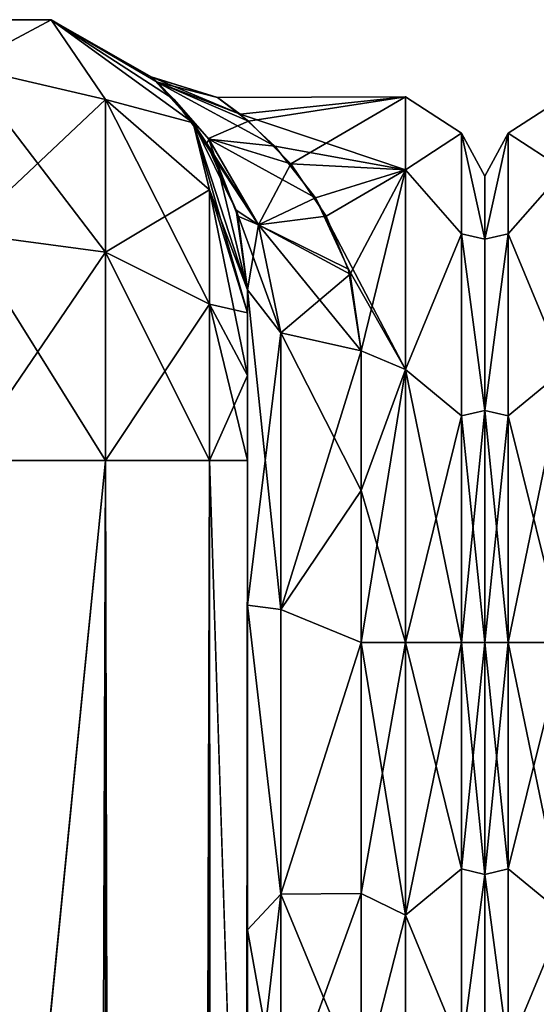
# Model space of a CAD drawing. Extents: x -23 to 700, y -1799 to -1.
# Tile 136 of 212: x 26 to 48, y -44 to -1. Entities that reach past the tile are written whole.
import ezdxf

# ---------------------------------------------------------------- set-up
doc = ezdxf.new("R2010")
doc.units = 0
doc.header["$LTSCALE"] = 67.568058
for name, color, linetype in [('40', 7, 'CONTINUOUS'), ('41', 7, 'CONTINUOUS'), ('6', 7, 'CONTINUOUS'), ('897', 7, 'CONTINUOUS'), ('899', 7, 'CONTINUOUS'), ('900', 7, 'CONTINUOUS'), ('901', 7, 'CONTINUOUS'), ('915', 7, 'CONTINUOUS'), ('916', 7, 'CONTINUOUS'), ('917', 7, 'CONTINUOUS'), ('918', 7, 'CONTINUOUS'), ('919', 7, 'CONTINUOUS'), ('930', 7, 'CONTINUOUS'), ('931', 7, 'CONTINUOUS'), ('935', 7, 'CONTINUOUS'), ('938', 7, 'CONTINUOUS'), ('939', 7, 'CONTINUOUS')]:
    doc.layers.add(name, color=color, linetype=linetype)

msp = doc.modelspace()

# ---------------------------------------------------------------- linework, layer by layer
at = {"layer": '40', "linetype": 'CONTINUOUS'}
for points in [[(49.5, -7.215, 12), (49.5, -4, 0), (47.025, -5.601, 5.112), (49.5, -7.215, 12)], [(49.5, -4, 0), (49.5, -7.215, -12), (47.025, -5.601, -5.112), (49.5, -4, 0)], [(49.5, -4, 0), (47.025, -5.601, -5.112), (47.025, -5.601, 5.112), (49.5, -4, 0)], [(46, -10.269, -10.281), (46, -7.5, 0), (47.025, -5.601, -5.112), (46, -10.269, -10.281)], [(47.025, -10.038, -14.325), (46, -10.269, -10.281), (47.025, -5.601, -5.112), (47.025, -10.038, -14.325)], [(46, -7.5, 0), (46, -10.269, 10.281), (47.025, -5.601, 5.112), (46, -7.5, 0)], [(47.025, -5.601, -5.112), (46, -7.5, 0), (47.025, -5.601, 5.112), (47.025, -5.601, -5.112)], [(47.025, -5.601, 5.112), (46, -10.269, 10.281), (47.025, -10.038, 14.325), (47.025, -5.601, 5.112)], [(49.5, -7.215, 12), (47.025, -5.601, 5.112), (47.025, -10.038, 14.325), (49.5, -7.215, 12)], [(49.5, -7.215, -12), (47.025, -10.038, -14.325), (47.025, -5.601, -5.112), (49.5, -7.215, -12)], [(49.5, -16, 20.785), (49.5, -7.215, 12), (47.025, -10.038, 14.325), (49.5, -16, 20.785)], [(49.5, -7.215, -12), (49.5, -16, -20.785), (47.025, -10.038, -14.325), (49.5, -7.215, -12)], [(46, -17.796, -17.773), (46, -10.269, -10.281), (47.025, -10.038, -14.325), (46, -17.796, -17.773)], [(47.025, -18.032, -20.7), (46, -17.796, -17.773), (47.025, -10.038, -14.325), (47.025, -18.032, -20.7)], [(46, -10.269, 10.281), (46, -17.796, 17.773), (47.025, -10.038, 14.325), (46, -10.269, 10.281)], [(47.025, -10.038, 14.325), (46, -17.796, 17.773), (47.025, -18.032, 20.7), (47.025, -10.038, 14.325)], [(49.5, -16, 20.785), (47.025, -10.038, 14.325), (47.025, -18.032, 20.7), (49.5, -16, 20.785)], [(49.5, -16, -20.785), (47.025, -18.032, -20.7), (47.025, -10.038, -14.325), (49.5, -16, -20.785)], [(49.5, -28, 24), (49.5, -16, 20.785), (47.025, -28, 22.975), (49.5, -28, 24)], [(47.025, -28, 22.975), (49.5, -16, 20.785), (47.025, -18.032, 20.7), (47.025, -28, 22.975)], [(49.5, -16, -20.785), (49.5, -28, -24), (47.025, -18.032, -20.7), (49.5, -16, -20.785)], [(46, -28, -20.5), (46, -17.796, -17.773), (47.025, -28, -22.975), (46, -28, -20.5)], [(47.025, -28, -22.975), (46, -17.796, -17.773), (47.025, -18.032, -20.7), (47.025, -28, -22.975)], [(46, -17.796, 17.773), (46, -28, 20.5), (47.025, -18.032, 20.7), (46, -17.796, 17.773)], [(46, -28, 20.5), (47.025, -28, 22.975), (47.025, -18.032, 20.7), (46, -28, 20.5)], [(49.5, -28, -24), (47.025, -28, -22.975), (47.025, -18.032, -20.7), (49.5, -28, -24)]]:
    msp.add_3dface(points, dxfattribs=at)
at = {"layer": '41', "linetype": 'CONTINUOUS'}
for points in [[(46, -38.204, -17.773), (46, -28, -20.5), (47.025, -37.968, -20.7), (46, -38.204, -17.773)], [(47.025, -37.968, -20.7), (46, -28, -20.5), (47.025, -28, -22.975), (47.025, -37.968, -20.7)], [(46, -28, 20.5), (46, -38.204, 17.773), (47.025, -28, 22.975), (46, -28, 20.5)], [(47.025, -28, 22.975), (46, -38.204, 17.773), (47.025, -37.968, 20.7), (47.025, -28, 22.975)], [(49.5, -40, 20.785), (49.5, -28, 24), (47.025, -37.968, 20.7), (49.5, -40, 20.785)], [(49.5, -28, 24), (47.025, -28, 22.975), (47.025, -37.968, 20.7), (49.5, -28, 24)], [(49.5, -28, -24), (49.5, -40, -20.785), (47.025, -28, -22.975), (49.5, -28, -24)], [(49.5, -40, -20.785), (47.025, -37.968, -20.7), (47.025, -28, -22.975), (49.5, -40, -20.785)], [(47.025, -37.968, 20.7), (46, -38.204, 17.773), (47.025, -45.962, 14.325), (47.025, -37.968, 20.7)], [(47.025, -45.962, -14.325), (46, -38.204, -17.773), (47.025, -37.968, -20.7), (47.025, -45.962, -14.325)], [(49.5, -40, -20.785), (47.025, -45.962, -14.325), (47.025, -37.968, -20.7), (49.5, -40, -20.785)], [(49.5, -40, 20.785), (47.025, -37.968, 20.7), (47.025, -45.962, 14.325), (49.5, -40, 20.785)], [(46, -38.204, 17.773), (46, -45.731, 10.281), (47.025, -45.962, 14.325), (46, -38.204, 17.773)], [(46, -45.731, -10.281), (46, -38.204, -17.773), (47.025, -45.962, -14.325), (46, -45.731, -10.281)], [(49.5, -40, -20.785), (49.5, -48.785, -12), (47.025, -45.962, -14.325), (49.5, -40, -20.785)], [(49.5, -48.785, 12), (49.5, -40, 20.785), (47.025, -45.962, 14.325), (49.5, -48.785, 12)]]:
    msp.add_3dface(points, dxfattribs=at)
at = {"layer": '6', "linetype": 'CONTINUOUS'}
for points in [[(46, -7.5, 0), (46, -10.269, -10.281), (46, -48.5, 0), (46, -7.5, 0)], [(46, -10.269, 10.281), (46, -7.5, 0), (46, -45.731, 10.281), (46, -10.269, 10.281)], [(46, -45.731, 10.281), (46, -7.5, 0), (46, -48.5, 0), (46, -45.731, 10.281)], [(46, -10.269, -10.281), (46, -17.796, -17.773), (46, -45.731, -10.281), (46, -10.269, -10.281)], [(46, -48.5, 0), (46, -10.269, -10.281), (46, -45.731, -10.281), (46, -48.5, 0)], [(46, -17.796, 17.773), (46, -10.269, 10.281), (46, -38.204, 17.773), (46, -17.796, 17.773)], [(46, -38.204, 17.773), (46, -10.269, 10.281), (46, -45.731, 10.281), (46, -38.204, 17.773)], [(46, -17.796, -17.773), (46, -28, -20.5), (46, -38.204, -17.773), (46, -17.796, -17.773)], [(46, -45.731, -10.281), (46, -17.796, -17.773), (46, -38.204, -17.773), (46, -45.731, -10.281)], [(46, -28, 20.5), (46, -17.796, 17.773), (46, -38.204, 17.773), (46, -28, 20.5)]]:
    msp.add_3dface(points, dxfattribs=at)
at = {"layer": '897', "linetype": 'CONTINUOUS'}
for points in [[(35.55, -56.093, 33.614), (35.55, -52.011, 25.648), (35.55, -12.5, 33.5), (35.55, -56.093, 33.614)], [(35.55, -12.5, 33.5), (35.55, -52.011, 25.648), (35.55, -26.36, 28.954), (35.55, -12.5, 33.5)], [(35.55, -13.504, 37.24), (35.55, -56.093, 33.614), (35.55, -12.5, 33.5), (35.55, -13.504, 37.24)], [(35.55, -12.5, 24.51), (35.55, -12.5, 33.5), (35.55, -26.36, 28.954), (35.55, -12.5, 24.51)], [(35.55, -12.5, -33.5), (35.55, -12.5, -24.51), (35.55, -26.36, -28.954), (35.55, -12.5, -33.5)], [(35.55, -13.504, -37.24), (35.55, -12.5, -33.5), (35.55, -56.092, -33.612), (35.55, -13.504, -37.24)], [(35.55, -56.092, -33.612), (35.55, -12.5, -33.5), (35.55, -26.36, -28.954), (35.55, -56.092, -33.612)], [(35.55, -63.189, 39.074), (35.55, -56.093, 33.614), (35.55, -13.504, 37.24), (35.55, -63.189, 39.074)], [(35.55, -16.257, 39.994), (35.55, -63.189, 39.074), (35.55, -13.504, 37.24), (35.55, -16.257, 39.994)], [(35.55, -16.257, -39.994), (35.55, -13.504, -37.24), (35.55, -63.187, -39.073), (35.55, -16.257, -39.994)], [(35.55, -63.187, -39.073), (35.55, -13.504, -37.24), (35.55, -56.092, -33.612), (35.55, -63.187, -39.073)], [(35.55, -20, 41), (35.55, -63.189, 39.074), (35.55, -16.257, 39.994), (35.55, -20, 41)], [(35.55, -20, -41), (35.55, -16.257, -39.994), (35.55, -71.85, -41), (35.55, -20, -41)], [(35.55, -71.85, -41), (35.55, -16.257, -39.994), (35.55, -63.187, -39.073), (35.55, -71.85, -41)], [(35.55, -71.85, 41), (35.55, -63.189, 39.074), (35.55, -20, 41), (35.55, -71.85, 41)], [(35.55, -26.36, 28.954), (35.55, -52.011, 25.648), (35.55, -40.647, 26.097), (35.55, -26.36, 28.954)], [(35.55, -40.647, -26.097), (35.55, -56.092, -33.612), (35.55, -26.36, -28.954), (35.55, -40.647, -26.097)], [(35.55, -52.011, 25.648), (35.55, -51.704, 16.707), (35.55, -40.647, 26.097), (35.55, -52.011, 25.648)], [(35.55, -52.01, -25.647), (35.55, -56.092, -33.612), (35.55, -40.647, -26.097), (35.55, -52.01, -25.647)], [(35.55, -51.704, -16.707), (35.55, -52.01, -25.647), (35.55, -40.647, -26.097), (35.55, -51.704, -16.707)]]:
    msp.add_3dface(points, dxfattribs=at)
at = {"layer": '899', "linetype": 'CONTINUOUS'}
for points in [[(46, -7.5, 0), (46, -10.269, 10.281), (46, -48.5, 0), (46, -7.5, 0)], [(46, -10.269, -10.281), (46, -7.5, 0), (46, -45.731, -10.281), (46, -10.269, -10.281)], [(46, -45.731, -10.281), (46, -7.5, 0), (46, -48.5, 0), (46, -45.731, -10.281)], [(46, -10.269, 10.281), (46, -17.796, 17.773), (46, -45.731, 10.281), (46, -10.269, 10.281)], [(46, -48.5, 0), (46, -10.269, 10.281), (46, -45.731, 10.281), (46, -48.5, 0)], [(46, -17.796, -17.773), (46, -10.269, -10.281), (46, -38.204, -17.773), (46, -17.796, -17.773)], [(46, -38.204, -17.773), (46, -10.269, -10.281), (46, -45.731, -10.281), (46, -38.204, -17.773)], [(46, -17.796, 17.773), (46, -28, 20.5), (46, -38.204, 17.773), (46, -17.796, 17.773)], [(46, -45.731, 10.281), (46, -17.796, 17.773), (46, -38.204, 17.773), (46, -45.731, 10.281)], [(46, -28, -20.5), (46, -17.796, -17.773), (46, -38.204, -17.773), (46, -28, -20.5)]]:
    msp.add_3dface(points, dxfattribs=at)
at = {"layer": '900', "linetype": 'CONTINUOUS'}
for points in [[(35.588, -5.068, 7.081), (42.5, -4, 0), (34.229, -4.033, 1.251), (35.588, -5.068, 7.081)], [(34.229, -4.033, 1.251), (42.5, -4, 0), (35.235, -4.769, -6.028), (34.229, -4.033, 1.251)], [(42.5, -4, 0), (42.5, -7.215, -12), (35.235, -4.769, -6.028), (42.5, -4, 0)], [(37.458, -6.951, 11.531), (42.5, -4, 0), (35.588, -5.068, 7.081), (37.458, -6.951, 11.531)], [(42.5, -7.215, 12), (42.5, -4, 0), (37.458, -6.951, 11.531), (42.5, -7.215, 12)], [(35.235, -4.769, -6.028), (42.5, -7.215, -12), (36.76, -6.175, -9.983), (35.235, -4.769, -6.028)], [(36.76, -6.175, -9.983), (42.5, -7.215, -12), (38.537, -8.454, -13.927), (36.76, -6.175, -9.983)], [(39.02, -9.25, 14.981), (42.5, -7.215, 12), (37.458, -6.951, 11.531), (39.02, -9.25, 14.981)], [(42.5, -7.215, -12), (42.5, -16, -20.785), (38.537, -8.454, -13.927), (42.5, -7.215, -12)], [(40.069, -11.798, 17.706), (42.5, -7.215, 12), (39.02, -9.25, 14.981), (40.069, -11.798, 17.706)], [(40.55, -15.172, 20.284), (42.5, -7.215, 12), (40.069, -11.798, 17.706), (40.55, -15.172, 20.284)], [(42.5, -16, 20.785), (42.5, -7.215, 12), (40.55, -15.172, 20.284), (42.5, -16, 20.785)], [(38.537, -8.454, -13.927), (42.5, -16, -20.785), (39.992, -11.579, -17.503), (38.537, -8.454, -13.927)], [(39.992, -11.579, -17.503), (42.5, -16, -20.785), (40.55, -15.172, -20.284), (39.992, -11.579, -17.503)], [(40.55, -15.172, -20.284), (42.5, -16, -20.785), (40.55, -21.323, -23.052), (40.55, -15.172, -20.284)], [(40.55, -21.323, 23.052), (42.5, -16, 20.785), (40.55, -15.172, 20.284), (40.55, -21.323, 23.052)], [(42.5, -16, -20.785), (42.5, -28, -24), (40.55, -21.323, -23.052), (42.5, -16, -20.785)], [(42.5, -28, 24), (42.5, -16, 20.785), (40.55, -28, 24), (42.5, -28, 24)], [(40.55, -28, 24), (42.5, -16, 20.785), (40.55, -21.323, 23.052), (40.55, -28, 24)], [(40.55, -21.323, -23.052), (42.5, -28, -24), (40.55, -28, -24), (40.55, -21.323, -23.052)]]:
    msp.add_3dface(points, dxfattribs=at)
at = {"layer": '901', "linetype": 'CONTINUOUS'}
for points in [[(40.55, -28, -24), (42.5, -28, -24), (42.5, -40, -20.785), (40.55, -28, -24)], [(42.5, -28, 24), (40.55, -28, 24), (40.55, -39.049, 21.305), (42.5, -28, 24)], [(42.5, -40, 20.785), (42.5, -28, 24), (40.55, -39.049, 21.305), (42.5, -40, 20.785)], [(40.55, -28, -24), (42.5, -40, -20.785), (40.55, -39.049, -21.305), (40.55, -28, -24)], [(40.55, -47.617, 13.826), (42.5, -40, 20.785), (40.55, -39.049, 21.305), (40.55, -47.617, 13.826)], [(40.55, -39.049, -21.305), (42.5, -40, -20.785), (40.55, -47.617, -13.826), (40.55, -39.049, -21.305)], [(42.5, -48.785, 12), (42.5, -40, 20.785), (40.55, -47.617, 13.826), (42.5, -48.785, 12)], [(42.5, -40, -20.785), (42.5, -48.785, -12), (40.55, -47.617, -13.826), (42.5, -40, -20.785)]]:
    msp.add_3dface(points, dxfattribs=at)
at = {"layer": '915', "linetype": 'CONTINUOUS'}
for points in [[(23.05, -1780, -53.5), (23, -1716.55, -53.5), (29.3, -20, -51.825), (23.05, -1780, -53.5)], [(23, -1716.55, -53.5), (23, -83.45, -53.5), (29.3, -20, -51.825), (23, -1716.55, -53.5)], [(29.3, -20, -51.825), (23, -83.45, -53.5), (23.05, -20, -53.5), (29.3, -20, -51.825)], [(29.3, -1780, -51.825), (23.05, -1780, -53.5), (29.3, -20, -51.825), (29.3, -1780, -51.825)], [(33.875, -1780, -47.25), (29.3, -1780, -51.825), (33.875, -20, -47.25), (33.875, -1780, -47.25)], [(33.875, -20, -47.25), (29.3, -1780, -51.825), (29.3, -20, -51.825), (33.875, -20, -47.25)], [(35.55, -20, -41), (35.55, -71.85, -41), (33.875, -1780, -47.25), (35.55, -20, -41)], [(35.55, -20, -41), (33.875, -1780, -47.25), (33.875, -20, -47.25), (35.55, -20, -41)]]:
    msp.add_3dface(points, dxfattribs=at)
at = {"layer": '916', "linetype": 'CONTINUOUS'}
for points in [[(19.187, -0.612, -33.5), (26.913, -0.612, -33.5), (23.05, -2.674, -43.491), (19.187, -0.612, -33.5)], [(23.05, -2.674, -43.491), (26.913, -0.612, -33.5), (29.3, -4.125, -42.654), (23.05, -2.674, -43.491)], [(26.913, -0.612, -33.5), (33.163, -5.153, -33.5), (29.3, -4.125, -42.654), (26.913, -0.612, -33.5)], [(23.05, -2.674, -43.491), (29.3, -4.125, -42.654), (23.05, -10, -50.821), (23.05, -2.674, -43.491)], [(29.3, -4.125, -42.654), (29.3, -10.837, -49.37), (23.05, -10, -50.821), (29.3, -4.125, -42.654)], [(29.3, -4.125, -42.654), (33.163, -5.153, -33.5), (33.875, -8.089, -40.369), (29.3, -4.125, -42.654)], [(29.3, -4.125, -42.654), (33.875, -8.089, -40.369), (29.3, -10.837, -49.37), (29.3, -4.125, -42.654)], [(33.163, -5.153, -33.5), (35.55, -12.5, -33.5), (33.875, -8.089, -40.369), (33.163, -5.153, -33.5)], [(33.875, -8.089, -40.369), (33.875, -13.125, -45.408), (29.3, -10.837, -49.37), (33.875, -8.089, -40.369)], [(35.55, -12.5, -33.5), (35.55, -13.504, -37.24), (33.875, -8.089, -40.369), (35.55, -12.5, -33.5)], [(33.875, -8.089, -40.369), (35.55, -13.504, -37.24), (33.875, -13.125, -45.408), (33.875, -8.089, -40.369)], [(29.3, -10.837, -49.37), (23.05, -20, -53.5), (23.05, -10, -50.821), (29.3, -10.837, -49.37)], [(29.3, -20, -51.825), (23.05, -20, -53.5), (29.3, -10.837, -49.37), (29.3, -20, -51.825)], [(33.875, -13.125, -45.408), (29.3, -20, -51.825), (29.3, -10.837, -49.37), (33.875, -13.125, -45.408)], [(33.875, -20, -47.25), (29.3, -20, -51.825), (33.875, -13.125, -45.408), (33.875, -20, -47.25)], [(35.55, -13.504, -37.24), (35.55, -16.257, -39.994), (33.875, -13.125, -45.408), (35.55, -13.504, -37.24)], [(35.55, -16.257, -39.994), (33.875, -20, -47.25), (33.875, -13.125, -45.408), (35.55, -16.257, -39.994)], [(35.55, -16.257, -39.994), (35.55, -20, -41), (33.875, -20, -47.25), (35.55, -16.257, -39.994)]]:
    msp.add_3dface(points, dxfattribs=at)
at = {"layer": '917', "linetype": 'CONTINUOUS'}
for points in [[(19.187, -0.612, 33.5), (26.913, -0.612, 33.5), (19.187, -0.612, -33.5), (19.187, -0.612, 33.5)], [(26.913, -0.612, 33.5), (26.913, -0.612, -33.5), (19.187, -0.612, -33.5), (26.913, -0.612, 33.5)], [(26.913, -0.612, 33.5), (33.163, -5.153, 33.5), (26.913, -0.612, -33.5), (26.913, -0.612, 33.5)], [(26.913, -0.612, -33.5), (33.163, -5.153, 33.5), (31.334, -3.139, 4.77), (26.913, -0.612, -33.5)], [(33.163, -5.153, -33.5), (26.913, -0.612, -33.5), (32.33, -4.126, -9.994), (33.163, -5.153, -33.5)], [(32.33, -4.126, -9.994), (26.913, -0.612, -33.5), (31.569, -3.353, -6.294), (32.33, -4.126, -9.994)], [(31.569, -3.353, -6.294), (26.913, -0.612, -33.5), (31.317, -3.124, -4.642), (31.569, -3.353, -6.294)], [(31.317, -3.124, -4.642), (26.913, -0.612, -33.5), (31.334, -3.139, 4.77), (31.317, -3.124, -4.642)], [(31.334, -3.139, 4.77), (33.163, -5.153, 33.5), (31.585, -3.367, 6.416), (31.334, -3.139, 4.77)], [(31.585, -3.367, 6.416), (33.163, -5.153, 33.5), (32.777, -4.649, 11.799), (31.585, -3.367, 6.416)], [(33.762, -6.058, -15.487), (33.163, -5.153, -33.5), (32.33, -4.126, -9.994), (33.762, -6.058, -15.487)], [(32.777, -4.649, 11.799), (33.163, -5.153, 33.5), (34.175, -6.8, 17.02), (32.777, -4.649, 11.799)], [(33.163, -5.153, 33.5), (35.55, -12.5, 33.5), (34.175, -6.8, 17.02), (33.163, -5.153, 33.5)], [(35.55, -12.5, -24.51), (35.55, -12.5, -33.5), (33.163, -5.153, -33.5), (35.55, -12.5, -24.51)], [(35.55, -12.5, -24.51), (33.163, -5.153, -33.5), (35.046, -8.986, -20.592), (35.55, -12.5, -24.51)], [(35.046, -8.986, -20.592), (33.163, -5.153, -33.5), (33.762, -6.058, -15.487), (35.046, -8.986, -20.592)], [(34.175, -6.8, 17.02), (35.55, -12.5, 33.5), (35.119, -9.248, 20.949), (34.175, -6.8, 17.02)], [(35.55, -12.5, 33.5), (35.55, -12.5, 24.51), (35.119, -9.248, 20.949), (35.55, -12.5, 33.5)]]:
    msp.add_3dface(points, dxfattribs=at)
at = {"layer": '918', "linetype": 'CONTINUOUS'}
for points in [[(26.913, -0.612, 33.5), (19.187, -0.612, 33.5), (23.05, -2.674, 43.491), (26.913, -0.612, 33.5)], [(29.3, -4.125, 42.654), (26.913, -0.612, 33.5), (23.05, -2.674, 43.491), (29.3, -4.125, 42.654)], [(33.163, -5.153, 33.5), (26.913, -0.612, 33.5), (29.3, -4.125, 42.654), (33.163, -5.153, 33.5)], [(23.05, -10, 50.821), (29.3, -10.837, 49.37), (23.05, -2.674, 43.491), (23.05, -10, 50.821)], [(29.3, -10.837, 49.37), (29.3, -4.125, 42.654), (23.05, -2.674, 43.491), (29.3, -10.837, 49.37)], [(29.3, -10.837, 49.37), (33.875, -13.125, 45.408), (29.3, -4.125, 42.654), (29.3, -10.837, 49.37)], [(33.875, -13.125, 45.408), (33.875, -8.089, 40.369), (29.3, -4.125, 42.654), (33.875, -13.125, 45.408)], [(33.875, -8.089, 40.369), (33.163, -5.153, 33.5), (29.3, -4.125, 42.654), (33.875, -8.089, 40.369)], [(35.55, -13.504, 37.24), (35.55, -12.5, 33.5), (33.163, -5.153, 33.5), (35.55, -13.504, 37.24)], [(35.55, -13.504, 37.24), (33.163, -5.153, 33.5), (33.875, -8.089, 40.369), (35.55, -13.504, 37.24)], [(35.55, -16.257, 39.994), (35.55, -13.504, 37.24), (33.875, -8.089, 40.369), (35.55, -16.257, 39.994)], [(33.875, -13.125, 45.408), (35.55, -16.257, 39.994), (33.875, -8.089, 40.369), (33.875, -13.125, 45.408)], [(23.05, -20, 53.5), (29.3, -20, 51.825), (23.05, -10, 50.821), (23.05, -20, 53.5)], [(23.05, -10, 50.821), (29.3, -20, 51.825), (29.3, -10.837, 49.37), (23.05, -10, 50.821)], [(29.3, -20, 51.825), (33.875, -20, 47.25), (29.3, -10.837, 49.37), (29.3, -20, 51.825)], [(29.3, -10.837, 49.37), (33.875, -20, 47.25), (33.875, -13.125, 45.408), (29.3, -10.837, 49.37)], [(35.55, -20, 41), (35.55, -16.257, 39.994), (33.875, -13.125, 45.408), (35.55, -20, 41)], [(33.875, -20, 47.25), (35.55, -20, 41), (33.875, -13.125, 45.408), (33.875, -20, 47.25)]]:
    msp.add_3dface(points, dxfattribs=at)
at = {"layer": '919', "linetype": 'CONTINUOUS'}
for points in [[(23, -83.45, 53.5), (29.3, -1780, 51.825), (23.05, -20, 53.5), (23, -83.45, 53.5)], [(23.05, -20, 53.5), (29.3, -1780, 51.825), (29.3, -20, 51.825), (23.05, -20, 53.5)], [(29.3, -1780, 51.825), (33.875, -1780, 47.25), (29.3, -20, 51.825), (29.3, -1780, 51.825)], [(29.3, -20, 51.825), (33.875, -1780, 47.25), (33.875, -20, 47.25), (29.3, -20, 51.825)], [(35.55, -1780, 41), (35.55, -1728.15, 41), (33.875, -20, 47.25), (35.55, -1780, 41)], [(33.875, -1780, 47.25), (35.55, -1780, 41), (33.875, -20, 47.25), (33.875, -1780, 47.25)], [(35.55, -1728.15, 41), (35.55, -71.85, 41), (33.875, -20, 47.25), (35.55, -1728.15, 41)], [(35.55, -71.85, 41), (35.55, -20, 41), (33.875, -20, 47.25), (35.55, -71.85, 41)]]:
    msp.add_3dface(points, dxfattribs=at)
at = {"layer": '930', "linetype": 'CONTINUOUS'}
for points in [[(34.229, -4.033, 1.251), (35.235, -4.769, -6.028), (31.317, -3.124, -4.642), (34.229, -4.033, 1.251)], [(34.229, -4.033, 1.251), (31.317, -3.124, -4.642), (31.334, -3.139, 4.77), (34.229, -4.033, 1.251)], [(35.235, -4.769, -6.028), (31.569, -3.353, -6.294), (31.317, -3.124, -4.642), (35.235, -4.769, -6.028)], [(34.229, -4.033, 1.251), (31.334, -3.139, 4.77), (31.585, -3.367, 6.416), (34.229, -4.033, 1.251)], [(35.235, -4.769, -6.028), (36.76, -6.175, -9.983), (31.569, -3.353, -6.294), (35.235, -4.769, -6.028)], [(31.569, -3.353, -6.294), (36.76, -6.175, -9.983), (33.849, -5.864, -12.637), (31.569, -3.353, -6.294)], [(32.33, -4.126, -9.994), (31.569, -3.353, -6.294), (33.849, -5.864, -12.637), (32.33, -4.126, -9.994)], [(35.588, -5.068, 7.081), (34.229, -4.033, 1.251), (31.585, -3.367, 6.416), (35.588, -5.068, 7.081)], [(35.588, -5.068, 7.081), (31.585, -3.367, 6.416), (33.834, -5.843, 12.599), (35.588, -5.068, 7.081)], [(31.585, -3.367, 6.416), (32.777, -4.649, 11.799), (33.834, -5.843, 12.599), (31.585, -3.367, 6.416)], [(33.762, -6.058, -15.487), (32.33, -4.126, -9.994), (33.849, -5.864, -12.637), (33.762, -6.058, -15.487)], [(32.777, -4.649, 11.799), (34.175, -6.8, 17.02), (33.834, -5.843, 12.599), (32.777, -4.649, 11.799)], [(37.458, -6.951, 11.531), (35.588, -5.068, 7.081), (33.834, -5.843, 12.599), (37.458, -6.951, 11.531)], [(36.038, -9.642, -17.669), (33.762, -6.058, -15.487), (33.849, -5.864, -12.637), (36.038, -9.642, -17.669)], [(35.046, -8.986, -20.592), (33.762, -6.058, -15.487), (36.038, -9.642, -17.669), (35.046, -8.986, -20.592)], [(36.033, -9.631, 17.656), (37.458, -6.951, 11.531), (33.834, -5.843, 12.599), (36.033, -9.631, 17.656)], [(34.175, -6.8, 17.02), (36.033, -9.631, 17.656), (33.834, -5.843, 12.599), (34.175, -6.8, 17.02)], [(36.76, -6.175, -9.983), (38.537, -8.454, -13.927), (33.849, -5.864, -12.637), (36.76, -6.175, -9.983)], [(38.537, -8.454, -13.927), (36.038, -9.642, -17.669), (33.849, -5.864, -12.637), (38.537, -8.454, -13.927)], [(34.175, -6.8, 17.02), (35.119, -9.248, 20.949), (36.033, -9.631, 17.656), (34.175, -6.8, 17.02)], [(39.02, -9.25, 14.981), (37.458, -6.951, 11.531), (36.033, -9.631, 17.656), (39.02, -9.25, 14.981)], [(38.537, -8.454, -13.927), (39.992, -11.579, -17.503), (36.038, -9.642, -17.669), (38.537, -8.454, -13.927)], [(35.55, -12.5, -24.51), (35.046, -8.986, -20.592), (37.014, -14.39, -21.522), (35.55, -12.5, -24.51)], [(37.014, -14.39, -21.522), (35.046, -8.986, -20.592), (36.038, -9.642, -17.669), (37.014, -14.39, -21.522)], [(35.119, -9.248, 20.949), (35.55, -12.5, 24.51), (36.033, -9.631, 17.656), (35.119, -9.248, 20.949)], [(40.069, -11.798, 17.706), (39.02, -9.25, 14.981), (36.033, -9.631, 17.656), (40.069, -11.798, 17.706)], [(35.55, -12.5, 24.51), (37.014, -14.39, 21.522), (36.033, -9.631, 17.656), (35.55, -12.5, 24.51)], [(37.014, -14.39, 21.522), (40.069, -11.798, 17.706), (36.033, -9.631, 17.656), (37.014, -14.39, 21.522)], [(39.992, -11.579, -17.503), (40.55, -15.172, -20.284), (36.038, -9.642, -17.669), (39.992, -11.579, -17.503)], [(40.55, -15.172, -20.284), (37.014, -14.39, -21.522), (36.038, -9.642, -17.669), (40.55, -15.172, -20.284)], [(40.55, -15.172, 20.284), (40.069, -11.798, 17.706), (37.014, -14.39, 21.522), (40.55, -15.172, 20.284)]]:
    msp.add_3dface(points, dxfattribs=at)
at = {"layer": '931', "linetype": 'CONTINUOUS'}
for points in [[(35.55, -26.36, -28.954), (35.55, -12.5, -24.51), (37.014, -26.55, -25.423), (35.55, -26.36, -28.954)], [(37.014, -26.55, -25.423), (35.55, -12.5, -24.51), (37.014, -14.39, -21.522), (37.014, -26.55, -25.423)], [(40.55, -15.172, -20.284), (40.55, -21.323, -23.052), (37.014, -14.39, -21.522), (40.55, -15.172, -20.284)], [(40.55, -21.323, -23.052), (37.014, -26.55, -25.423), (37.014, -14.39, -21.522), (40.55, -21.323, -23.052)], [(40.55, -21.323, -23.052), (40.55, -28, -24), (37.014, -26.55, -25.423), (40.55, -21.323, -23.052)], [(35.55, -40.647, -26.097), (35.55, -26.36, -28.954), (37.014, -39.075, -22.93), (35.55, -40.647, -26.097)], [(37.014, -39.075, -22.93), (35.55, -26.36, -28.954), (37.014, -26.55, -25.423), (37.014, -39.075, -22.93)], [(40.55, -28, -24), (37.014, -39.075, -22.93), (37.014, -26.55, -25.423), (40.55, -28, -24)], [(40.55, -28, -24), (40.55, -39.049, -21.305), (37.014, -39.075, -22.93), (40.55, -28, -24)], [(37.014, -48.814, -14.67), (35.55, -40.647, -26.097), (37.014, -39.075, -22.93), (37.014, -48.814, -14.67)], [(40.55, -39.049, -21.305), (40.55, -47.617, -13.826), (37.014, -39.075, -22.93), (40.55, -39.049, -21.305)], [(40.55, -47.617, -13.826), (37.014, -48.814, -14.67), (37.014, -39.075, -22.93), (40.55, -47.617, -13.826)], [(35.55, -51.704, -16.707), (35.55, -40.647, -26.097), (37.014, -48.814, -14.67), (35.55, -51.704, -16.707)]]:
    msp.add_3dface(points, dxfattribs=at)
at = {"layer": '935', "linetype": 'CONTINUOUS'}
for points in [[(35.55, -12.5, 24.51), (35.55, -26.36, 28.954), (37.014, -14.39, 21.522), (35.55, -12.5, 24.51)], [(37.014, -14.39, 21.522), (35.55, -26.36, 28.954), (37.014, -26.55, 25.423), (37.014, -14.39, 21.522)], [(40.55, -15.172, 20.284), (37.014, -14.39, 21.522), (37.014, -26.55, 25.423), (40.55, -15.172, 20.284)], [(40.55, -21.323, 23.052), (40.55, -15.172, 20.284), (37.014, -26.55, 25.423), (40.55, -21.323, 23.052)], [(40.55, -28, 24), (40.55, -21.323, 23.052), (37.014, -26.55, 25.423), (40.55, -28, 24)], [(35.55, -26.36, 28.954), (35.55, -40.647, 26.097), (37.014, -39.075, 22.93), (35.55, -26.36, 28.954)], [(37.014, -26.55, 25.423), (35.55, -26.36, 28.954), (37.014, -39.075, 22.93), (37.014, -26.55, 25.423)], [(40.55, -28, 24), (37.014, -26.55, 25.423), (37.014, -39.075, 22.93), (40.55, -28, 24)], [(40.55, -39.049, 21.305), (40.55, -28, 24), (37.014, -39.075, 22.93), (40.55, -39.049, 21.305)], [(35.55, -40.647, 26.097), (35.55, -51.704, 16.707), (37.014, -39.075, 22.93), (35.55, -40.647, 26.097)], [(37.014, -39.075, 22.93), (35.55, -51.704, 16.707), (37.014, -48.814, 14.67), (37.014, -39.075, 22.93)], [(40.55, -47.617, 13.826), (40.55, -39.049, 21.305), (37.014, -48.814, 14.67), (40.55, -47.617, 13.826)], [(40.55, -39.049, 21.305), (37.014, -39.075, 22.93), (37.014, -48.814, 14.67), (40.55, -39.049, 21.305)]]:
    msp.add_3dface(points, dxfattribs=at)
at = {"layer": '938', "linetype": 'CONTINUOUS'}
for points in [[(42.5, -7.215, -12), (42.5, -4, 0), (44.975, -5.601, -5.112), (42.5, -7.215, -12)], [(42.5, -4, 0), (42.5, -7.215, 12), (44.975, -5.601, 5.112), (42.5, -4, 0)], [(42.5, -4, 0), (44.975, -5.601, 5.112), (44.975, -5.601, -5.112), (42.5, -4, 0)], [(42.5, -7.215, -12), (44.975, -5.601, -5.112), (44.975, -10.038, -14.325), (42.5, -7.215, -12)], [(42.5, -7.215, 12), (44.975, -10.038, 14.325), (44.975, -5.601, 5.112), (42.5, -7.215, 12)], [(46, -10.269, 10.281), (46, -7.5, 0), (44.975, -5.601, 5.112), (46, -10.269, 10.281)], [(44.975, -10.038, 14.325), (46, -10.269, 10.281), (44.975, -5.601, 5.112), (44.975, -10.038, 14.325)], [(46, -7.5, 0), (46, -10.269, -10.281), (44.975, -5.601, -5.112), (46, -7.5, 0)], [(44.975, -5.601, 5.112), (46, -7.5, 0), (44.975, -5.601, -5.112), (44.975, -5.601, 5.112)], [(44.975, -5.601, -5.112), (46, -10.269, -10.281), (44.975, -10.038, -14.325), (44.975, -5.601, -5.112)], [(42.5, -16, -20.785), (42.5, -7.215, -12), (44.975, -10.038, -14.325), (42.5, -16, -20.785)], [(42.5, -7.215, 12), (42.5, -16, 20.785), (44.975, -10.038, 14.325), (42.5, -7.215, 12)], [(42.5, -16, -20.785), (44.975, -10.038, -14.325), (44.975, -18.032, -20.7), (42.5, -16, -20.785)], [(42.5, -16, 20.785), (44.975, -18.032, 20.7), (44.975, -10.038, 14.325), (42.5, -16, 20.785)], [(46, -17.796, 17.773), (46, -10.269, 10.281), (44.975, -10.038, 14.325), (46, -17.796, 17.773)], [(44.975, -18.032, 20.7), (46, -17.796, 17.773), (44.975, -10.038, 14.325), (44.975, -18.032, 20.7)], [(46, -10.269, -10.281), (46, -17.796, -17.773), (44.975, -10.038, -14.325), (46, -10.269, -10.281)], [(44.975, -10.038, -14.325), (46, -17.796, -17.773), (44.975, -18.032, -20.7), (44.975, -10.038, -14.325)], [(42.5, -28, -24), (42.5, -16, -20.785), (44.975, -28, -22.975), (42.5, -28, -24)], [(44.975, -28, -22.975), (42.5, -16, -20.785), (44.975, -18.032, -20.7), (44.975, -28, -22.975)], [(42.5, -16, 20.785), (42.5, -28, 24), (44.975, -18.032, 20.7), (42.5, -16, 20.785)], [(42.5, -28, 24), (44.975, -28, 22.975), (44.975, -18.032, 20.7), (42.5, -28, 24)], [(46, -28, 20.5), (46, -17.796, 17.773), (44.975, -28, 22.975), (46, -28, 20.5)], [(44.975, -28, 22.975), (46, -17.796, 17.773), (44.975, -18.032, 20.7), (44.975, -28, 22.975)], [(46, -17.796, -17.773), (46, -28, -20.5), (44.975, -18.032, -20.7), (46, -17.796, -17.773)], [(46, -28, -20.5), (44.975, -28, -22.975), (44.975, -18.032, -20.7), (46, -28, -20.5)]]:
    msp.add_3dface(points, dxfattribs=at)
at = {"layer": '939', "linetype": 'CONTINUOUS'}
for points in [[(42.5, -40, -20.785), (42.5, -28, -24), (44.975, -37.968, -20.7), (42.5, -40, -20.785)], [(42.5, -28, -24), (44.975, -28, -22.975), (44.975, -37.968, -20.7), (42.5, -28, -24)], [(42.5, -28, 24), (42.5, -40, 20.785), (44.975, -28, 22.975), (42.5, -28, 24)], [(42.5, -40, 20.785), (44.975, -37.968, 20.7), (44.975, -28, 22.975), (42.5, -40, 20.785)], [(46, -38.204, 17.773), (46, -28, 20.5), (44.975, -37.968, 20.7), (46, -38.204, 17.773)], [(44.975, -37.968, 20.7), (46, -28, 20.5), (44.975, -28, 22.975), (44.975, -37.968, 20.7)], [(46, -28, -20.5), (46, -38.204, -17.773), (44.975, -28, -22.975), (46, -28, -20.5)], [(44.975, -28, -22.975), (46, -38.204, -17.773), (44.975, -37.968, -20.7), (44.975, -28, -22.975)], [(42.5, -40, 20.785), (44.975, -45.962, 14.325), (44.975, -37.968, 20.7), (42.5, -40, 20.785)], [(42.5, -40, -20.785), (44.975, -37.968, -20.7), (44.975, -45.962, -14.325), (42.5, -40, -20.785)], [(44.975, -37.968, -20.7), (46, -38.204, -17.773), (44.975, -45.962, -14.325), (44.975, -37.968, -20.7)], [(44.975, -45.962, 14.325), (46, -38.204, 17.773), (44.975, -37.968, 20.7), (44.975, -45.962, 14.325)], [(46, -38.204, -17.773), (46, -45.731, -10.281), (44.975, -45.962, -14.325), (46, -38.204, -17.773)], [(46, -45.731, 10.281), (46, -38.204, 17.773), (44.975, -45.962, 14.325), (46, -45.731, 10.281)], [(42.5, -40, 20.785), (42.5, -48.785, 12), (44.975, -45.962, 14.325), (42.5, -40, 20.785)], [(42.5, -48.785, -12), (42.5, -40, -20.785), (44.975, -45.962, -14.325), (42.5, -48.785, -12)]]:
    msp.add_3dface(points, dxfattribs=at)

doc.saveas('drawing.dxf')
